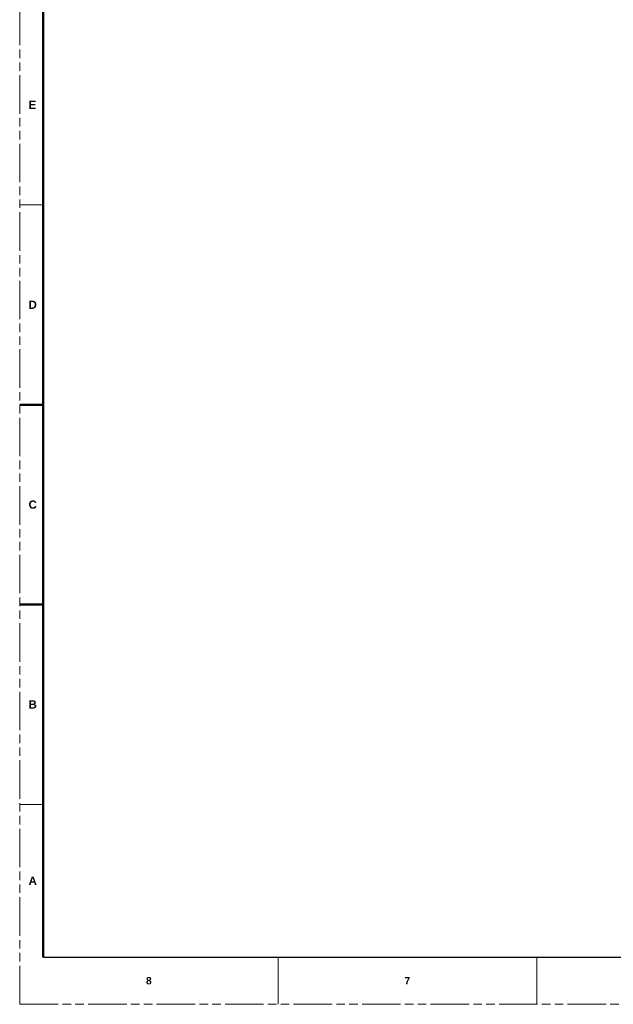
# Model space of a CAD drawing. Header units: millimetres. Extents: x 3925 to 5043, y -86 to 778.
# Tile 1 of 25: x 3925 to 4246, y -86 to 446. Entities that reach past the tile are written whole.
import ezdxf

# ---------------------------------------------------------------- set-up
doc = ezdxf.new("R2010")
doc.units = ezdxf.units.MM
doc.header["$LTSCALE"] = 46.255
doc.linetypes.add('PHANTOM', pattern=[0.8, 0.45, -0.05, 0.1, -0.05, 0.1, -0.05])
doc.layers.get('0').update_dxf_attribs({"linetype": 'CONTINUOUS'})
doc.layers.add('1', color=7, linetype='CONTINUOUS')
doc.styles.add('SLDTEXTSTYLE0', font='arialbd.ttf', dxfattribs={"height": 5.5})

msp = doc.modelspace()

# ---------------------------------------------------------------- linework, layer by layer
at = {"color": 7, "linetype": 'PHANTOM', "lineweight": 0}
for q in [(3924.9114, 777.5606), (5042.5114, -86.0394)]:
    msp.add_line((3924.9114, -86.0394), q, dxfattribs=at)
at = {"color": 7, "linetype": 'Continuous', "lineweight": 0}
for p, q in [((3924.9114, 345.7606), (3937.6114, 345.7606)), ((3924.9114, 21.9106), (3937.6114, 21.9106)), ((4064.6114, -60.6394), (4064.6114, -86.0394)), ((4204.3114, -60.6394), (4204.3114, -86.0394))]:
    msp.add_line(p, q, dxfattribs=at)
at = {"color": 7, "linetype": 'Continuous', "lineweight": 30}
msp.add_line((3937.6114, -60.6394), (5029.8114, -60.6394), dxfattribs=at)
at = {"layer": '1', "color": 7, "linetype": 'Continuous', "lineweight": 50}
for p, q in [((3937.6114, 752.1606), (3937.6114, -60.6394)), ((3924.9114, 237.8106), (3937.6114, 237.8106)), ((3924.9114, 129.8606), (3937.6114, 129.8606))]:
    msp.add_line(p, q, dxfattribs=at)

# ---------------------------------------------------------------- texts
at = {"color": 7, "linetype": 'Continuous', "lineweight": 0, "attachment_point": 1, "style": 'SLDTEXTSTYLE0'}
for s, insert, char_height in [('E', (3929.7057, 402.0083), 4.445), ('A', (3929.7057, -17.0917), 4.445), ('8', (3993.1739, -71.3102), 3.9688), ('7', (4132.8739, -71.3102), 3.9688)]:
    msp.add_mtext(s, dxfattribs=dict(at, insert=insert, char_height=char_height))
at = {"layer": '1', "color": 7, "linetype": 'Continuous', "lineweight": 50, "char_height": 4.445, "attachment_point": 1, "style": 'SLDTEXTSTYLE0'}
for s, insert in [('D', (3929.7057, 294.0583)), ('C', (3929.7057, 186.1083)), ('B', (3929.7057, 78.1583))]:
    msp.add_mtext(s, dxfattribs=dict(at, insert=insert))

doc.saveas('drawing.dxf')
